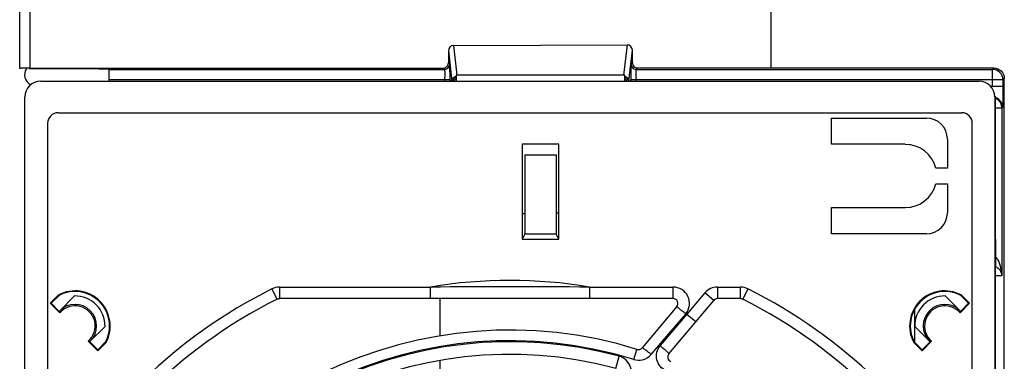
# Model space of a CAD drawing. Header units: inches. Extents: x 0 to 82.7, y 0 to 58.5.
# Tile 54 of 60: x 32.1 to 35.8, y 48 to 49.3. Entities that reach past the tile are written whole.
import ezdxf

# ---------------------------------------------------------------- set-up
doc = ezdxf.new("R2010")
doc.units = ezdxf.units.IN
doc.header["$LTSCALE"] = 4.547244
doc.header["$MEASUREMENT"] = 0
doc.layers.get('0').update_dxf_attribs({"linetype": 'CONTINUOUS'})

msp = doc.modelspace()

# ---------------------------------------------------------------- linework, layer by layer
at = {"color": 7, "linetype": 'CONTINUOUS'}
for p, q in [((34.9112, 52.9739), (34.9112, 49.0864)), ((32.1061, 49.084), (32.1061, 52.9014)), ((32.1444, 52.3144), (32.1444, 49.0857)), ((33.7268, 49.17), (34.3746, 49.1725)), ((33.7397, 49.0592), (33.7268, 49.17)), ((34.3746, 49.1725), (34.3614, 49.0596)), ((33.7072, 49.1501), (33.7072, 49.1057)), ((33.7072, 49.1501), (33.7204, 49.037)), ((34.3808, 49.037), (34.3942, 49.1528)), ((34.3942, 49.106), (34.3942, 49.1528)), ((33.7122, 49.1007), (33.7072, 49.1057)), ((33.7123, 49.1), (33.7122, 49.1007)), ((34.3942, 49.106), (34.389, 49.1007)), ((32.402, 49.0828), (32.1409, 49.0829)), ((32.1444, 49.0853), (33.6875, 49.086)), ((32.4407, 49.0369), (32.4407, 49.081)), ((32.4407, 49.081), (33.6925, 49.081)), ((33.6875, 49.086), (33.6925, 49.081)), ((33.7131, 49.0571), (33.7129, 49.0831)), ((33.736, 49.0591), (33.736, 49.037)), ((34.3614, 49.0592), (33.7397, 49.0592)), ((34.3659, 49.037), (34.3659, 49.059)), ((34.4086, 49.081), (34.4139, 49.0863)), ((34.4086, 49.081), (35.7384, 49.081)), ((34.4139, 49.0863), (35.7437, 49.0863)), ((35.7437, 49.0863), (35.7384, 49.081)), ((35.7384, 49.0176), (35.7384, 49.081)), ((32.1848, 49.0369), (35.6888, 49.0369)), ((33.7132, 49.0417), (32.4407, 49.0417)), ((33.6935, 49.0369), (33.6935, 49.0417)), ((33.7132, 49.0417), (33.7132, 49.0369)), ((34.3879, 49.0369), (34.3879, 49.0417)), ((35.7778, 49.0417), (34.3879, 49.0417)), ((34.4076, 49.0417), (34.4076, 49.0369)), ((35.7322, 49.0176), (35.7778, 49.0176)), ((35.7778, 49.0417), (35.783, 49.0469)), ((35.7778, 49.0417), (35.7778, 49.0176)), ((35.783, 44.4677), (35.783, 49.0469)), ((32.1258, 44.529), (32.1258, 48.9778)), ((35.7478, 48.9778), (35.7478, 44.529)), ((35.7504, 48.4463), (35.7504, 48.9727)), ((32.2498, 48.9188), (35.6238, 48.9188)), ((35.7737, 48.9361), (35.7504, 48.9361)), ((35.7764, 48.9389), (35.7737, 48.9361)), ((35.7737, 48.9361), (35.7737, 48.3093)), ((32.2104, 48.8794), (32.2104, 44.6274)), ((35.1376, 48.8007), (35.1376, 48.8991)), ((35.1376, 48.8991), (35.4919, 48.8991)), ((35.6632, 44.6274), (35.6632, 48.8794)), ((33.9821, 48.8007), (33.9821, 48.4463)), ((34.1199, 48.8007), (33.9821, 48.8007)), ((34.1199, 48.4463), (34.1199, 48.8007)), ((35.4132, 48.8007), (35.1376, 48.8007)), ((35.5706, 48.8203), (35.5706, 48.7121)), ((33.9919, 48.7613), (33.9919, 48.466)), ((33.9919, 48.7613), (34.11, 48.7613)), ((34.11, 48.7613), (34.11, 48.466)), ((35.5706, 48.7121), (35.5275, 48.7121)), ((35.5275, 48.653), (35.5706, 48.653)), ((35.5706, 48.653), (35.5706, 48.5447)), ((33.9821, 48.5423), (33.9919, 48.5425)), ((34.11, 48.5446), (34.1199, 48.5447)), ((35.1376, 48.466), (35.1376, 48.5644)), ((35.1376, 48.5644), (35.4132, 48.5644)), ((33.9919, 48.466), (34.11, 48.466)), ((35.4919, 48.466), (35.1376, 48.466)), ((33.9821, 48.4463), (34.1199, 48.4463)), ((35.7516, 48.3479), (35.7516, 48.4463)), ((35.7504, 44.6471), (35.7504, 48.3479)), ((35.7504, 48.3479), (35.7504, 48.3479)), ((35.7737, 48.3093), (35.7504, 48.3093)), ((33.0676, 48.2219), (33.0481, 48.2606)), ((33.0758, 48.2672), (33.0758, 48.2239)), ((33.0758, 48.2672), (33.6402, 48.2672)), ((33.6402, 48.2239), (33.6402, 48.2672)), ((34.2334, 48.2672), (34.2334, 48.2239)), ((34.2334, 48.2672), (34.546, 48.2672)), ((34.546, 48.2239), (34.546, 48.2672)), ((34.6645, 48.2452), (34.5978, 48.1657)), ((34.6977, 48.2174), (34.6645, 48.2452)), ((34.7116, 48.2672), (34.7116, 48.2239)), ((34.7116, 48.2672), (34.7978, 48.2672)), ((34.7978, 48.2239), (34.7978, 48.2672)), ((34.8255, 48.2606), (34.806, 48.2219)), ((32.2516, 48.2377), (32.2204, 48.2064)), ((32.2204, 48.2064), (32.2558, 48.171)), ((32.2238, 48.2064), (32.2531, 48.2357)), ((32.2527, 48.1775), (32.2238, 48.2064)), ((32.2516, 48.2377), (32.2531, 48.2357)), ((32.2557, 48.1786), (32.3111, 48.234)), ((33.0676, 48.2219), (33.0758, 48.2239)), ((34.546, 48.2239), (33.0758, 48.2239)), ((33.6769, 48.0839), (33.6769, 48.2239)), ((34.5303, 48.0179), (34.6977, 48.2174)), ((34.7978, 48.2239), (34.7116, 48.2239)), ((34.7978, 48.2239), (34.806, 48.2219)), ((35.5625, 48.234), (35.6179, 48.1786)), ((35.6177, 48.171), (35.6532, 48.2064)), ((35.6219, 48.2377), (35.6205, 48.2357)), ((35.6205, 48.2357), (35.6498, 48.2064)), ((35.6498, 48.2064), (35.6209, 48.1775)), ((35.6532, 48.2064), (35.6219, 48.2377)), ((32.2527, 48.1775), (32.2557, 48.1786)), ((34.5599, 48.194), (34.4305, 48.0399)), ((35.4486, 48.0618), (35.4486, 48.1845)), ((35.6179, 48.1786), (35.6209, 48.1775)), ((34.5978, 48.1657), (34.498, 48.0481)), ((34.5066, 48.0643), (34.5931, 48.1662)), ((34.5978, 48.1657), (34.5939, 48.1672)), ((34.5978, 48.1657), (34.6309, 48.1379)), ((32.425, 48.1196), (32.3698, 48.0644)), ((35.5037, 48.0644), (35.4486, 48.1196)), ((32.3622, 48.0646), (32.3977, 48.0291)), ((32.3688, 48.0614), (32.3698, 48.0644)), ((32.3977, 48.0325), (32.3688, 48.0614)), ((32.427, 48.0618), (32.3977, 48.0325)), ((32.3977, 48.0291), (32.4289, 48.0604)), ((32.4289, 48.0604), (32.427, 48.0618)), ((33.9368, 48.0663), (33.9368, 48.0624)), ((34.4647, 48.015), (34.5066, 48.0643)), ((35.4446, 48.0604), (35.4466, 48.0618)), ((35.4446, 48.0604), (35.4759, 48.0291)), ((35.4759, 48.0325), (35.4466, 48.0618)), ((35.4759, 48.0291), (35.5113, 48.0646)), ((35.5048, 48.0614), (35.4759, 48.0325)), ((35.5037, 48.0644), (35.5048, 48.0614)), ((32.3977, 48.0291), (32.3977, 48.0325)), ((34.3996, 47.9964), (34.4112, 48.0342)), ((35.4759, 48.0291), (35.4759, 48.0325)), ((33.6769, 47.9463), (33.6769, 47.9926)), ((34.3322, 47.9628), (34.3444, 48.0084))]:
    msp.add_line(p, q, dxfattribs=at)
for centre, radius, start, end in [((33.6925, 49.1007), 0.0197, 270.0011, 359.9986), ((32.7163, 49.0661), 0.9967, 0.9727, 1.2613), ((35.3848, 49.0661), 0.9967, 178.7387, 179.0273), ((34.4086, 49.1007), 0.0197, 180.0014, 269.9989), ((32.1651, 49.0605), 0.0409, 146.7911, 244.6163), ((32.2366, 49.0417), 1.4569, 359.9978, 0.3941), ((30.4406, 49.0418), 3.2726, 359.9984, 0.2687), ((36.2019, 49.0527), 1.8139, 179.041, 179.6368), ((37.4216, 49.0427), 3.0337, 179.5931, 179.8689), ((35.8645, 49.0417), 1.4569, 179.6059, 180.0022), ((35.7384, 49.0417), 0.0394, 0.0189, 89.9789), ((37.7176, 49.0417), 3.3297, 179.8635, 179.9999), ((35.6916, 48.9726), 0.0587, 0.0216, 7.5603), ((35.7371, 48.9389), 0.0394, 0.0222, 70.5044), ((35.7349, 48.9361), 0.0388, 0.0244, 30.0394), ((32.2498, 48.8794), 0.0394, 90, 180), ((35.6238, 48.8794), 0.0394, 0, 90), ((35.4919, 48.8203), 0.0787, 0, 90), ((35.4132, 48.6825), 0.1181, 14.4775, 90), ((35.4132, 48.6825), 0.1181, 270, 345.5225), ((35.4919, 48.5447), 0.0787, 270, 360), ((33.9722, 48.466), 0.0197, 300.0046, 360), ((34.1297, 48.466), 0.0197, 180, 239.9832), ((35.7331, 48.3075), 0.0407, 24.3721, 29.1078), ((33.9368, 46.4975), 1.7944, 80.4858, 99.5142), ((33.9368, 46.4975), 1.9744, 116.75, 150.9713), ((32.3128, 48.1215), 0.1313, 332.2511, 117.7489), ((32.3128, 48.1215), 0.1289, 332.4125, 117.5875), ((33.0758, 48.2057), 0.0615, 90, 116.75), ((33.9368, -59.4522), 107.7198, 89.842243, 90.157757), ((34.546, 48.2057), 0.0615, 321.2489, 90), ((34.7116, 48.2057), 0.0615, 90, 140), ((34.7978, 48.2057), 0.0615, 63.25, 90), ((33.9368, 46.4975), 1.9744, 29.0287, 63.25), ((35.5608, 48.1215), 0.1313, 62.2511, 207.7489), ((35.5608, 48.1215), 0.1289, 62.4125, 207.5875), ((33.9368, 46.4975), 1.9311, 116.75, 153.25), ((32.3128, 48.1215), 0.1122, 359.0034, 90.849), ((33.0758, 48.2057), 0.0182, 90, 116.75), ((34.546, 48.2057), 0.0182, 320, 90), ((34.7116, 48.2057), 0.0182, 90, 140), ((34.7978, 48.2057), 0.0182, 63.25, 90), ((33.9368, 46.4975), 1.9311, 26.75, 63.25), ((35.5608, 48.1215), 0.1122, 89.151, 180.9966), ((32.3128, 48.1215), 0.0807, 315, 135), ((32.4726, 48.1785), 0.2169, 179.983, 181.9945), ((32.3128, 48.1215), 0.0754, 310.9766, 139.0234), ((35.5608, 48.1215), 0.0807, 45, 225), ((35.5608, 48.1215), 0.0754, 40.9766, 229.0234), ((35.4009, 48.1785), 0.2169, 358.0055, 0.017), ((33.9368, 46.4975), 1.6083, 72.8416, 158.0693), ((32.3698, 48.2814), 0.2169, 268.0055, 270.017), ((33.9368, 46.4975), 1.5649, 74.8993, 159.6577), ((33.9368, 46.4975), 1.5687, 72.8414, 158.0688), ((35.5038, 48.2814), 0.2169, 269.983, 271.9945), ((34.4166, 48.0516), 0.0182, 252.8416, 320), ((33.9368, 46.4975), 1.5177, 74.8998, 159.6585), ((34.5442, 48.0062), 0.0182, 140, 248.0693)]:
    msp.add_arc(centre, radius, start, end, dxfattribs=at)
for centre, major_axis, ratio, start_param, end_param in [((33.7269, 49.1501), (0.0011, 0.0199), 0.988565, 0.059632, 1.627839), ((34.3745, 49.1526), (0.0054, 0.0192), 0.987711, -1.291943, 0.276265), ((33.7381, 49.0539), (0.0198, 0.0005), 0.264497, 1.480618, 1.669899), ((34.363, 49.0539), (0.0198, -0.0005), 0.264497, 1.431521, 1.660975), ((32.1848, 48.9778), (-0.021, 0.0552), 0.999542, -0.36313, 1.207391), ((35.6888, 48.9778), (0.021, 0.0552), 0.999542, -1.20739, 0.363129)]:
    msp.add_ellipse(centre, major_axis=major_axis, ratio=ratio, start_param=start_param, end_param=end_param, dxfattribs=at)
for points, knots in [([(33.6866, 49.0857), (33.6918, 49.0857), (33.7026, 49.0897), (33.7072, 49.1005), (33.7072, 49.1057)], [0, 0, 0, 0, 0.501228, 1, 1, 1, 1]), ([(33.7128, 49.0881), (33.7128, 49.0895), (33.7126, 49.0935), (33.7126, 49.0975), (33.7123, 49.1)], [0, 0, 0, 0, 0.359211, 1, 1, 1, 1]), ([(34.389, 49.1007), (34.3882, 49.0999), (34.3893, 49.0949), (34.3884, 49.0912), (34.3883, 49.0881)], [0, 0, 0, 0, 0.270853, 1, 1, 1, 1]), ([(34.3942, 49.106), (34.3942, 49.101), (34.3983, 49.0906), (34.4087, 49.0864), (34.4137, 49.0864)], [0, 0, 0, 0, 0.500412, 1, 1, 1, 1]), ([(32.1444, 49.0853), (32.1395, 49.0853), (32.1305, 49.0852), (32.1197, 49.0852), (32.113, 49.0849), (32.1092, 49.085), (32.1076, 49.0845), (32.1061, 49.0848), (32.1061, 49.0846)], [0, 0, 0, 0, 0.384459, 0.708366, 0.832076, 0.924037, 0.980574, 1, 1, 1, 1]), ([(32.402, 49.0828), (32.407, 49.0828), (32.4161, 49.0827), (32.4269, 49.0827), (32.4337, 49.0824), (32.4375, 49.0825), (32.4392, 49.082), (32.4407, 49.0823), (32.4407, 49.0821)], [0, 0, 0, 0, 0.383836, 0.707867, 0.831749, 0.923879, 0.980533, 1, 1, 1, 1]), ([(33.6925, 49.081), (33.6931, 49.0806), (33.6924, 49.0771), (33.6935, 49.0718), (33.6932, 49.0625), (33.6934, 49.0556), (33.6935, 49.0517)], [0, 0, 0, 0, 0.077911, 0.286629, 0.604658, 1, 1, 1, 1]), ([(34.4077, 49.0517), (34.4077, 49.0552), (34.408, 49.0648), (34.4074, 49.0746), (34.4085, 49.0806)], [0, 0, 0, 0, 0.364025, 1, 1, 1, 1]), ([(35.7433, 49.0864), (35.7534, 49.0864), (35.7745, 49.0781), (35.783, 49.057), (35.783, 49.0469)], [0, 0, 0, 0, 0.500175, 1, 1, 1, 1]), ([(35.7778, 49.0176), (35.7778, 49.0077), (35.7777, 48.9893), (35.7776, 48.9676), (35.7771, 48.9535), (35.7772, 48.946), (35.7765, 48.9418), (35.7769, 48.9393), (35.7764, 48.9389)], [0, 0, 0, 0, 0.378562, 0.700755, 0.825117, 0.918642, 0.977556, 1, 1, 1, 1]), ([(35.7505, 48.3444), (35.7527, 48.3433), (35.7599, 48.339), (35.7657, 48.3325), (35.7686, 48.3273)], [0, 0, 0, 0, 0.295556, 1, 1, 1, 1]), ([(34.5939, 48.1672), (34.5891, 48.17), (34.5809, 48.176), (34.5717, 48.184), (34.566, 48.189), (34.5624, 48.1916), (34.5615, 48.1931), (34.5597, 48.1939), (34.5599, 48.194)], [0, 0, 0, 0, 0.382107, 0.706625, 0.83113, 0.923827, 0.980731, 1, 1, 1, 1]), ([(34.431, 48.0399), (34.4332, 48.0395), (34.4387, 48.0351), (34.4442, 48.0314), (34.4478, 48.0286)], [0, 0, 0, 0, 0.32715, 1, 1, 1, 1]), ([(34.52, 47.9539), (34.5037, 47.9616), (34.4759, 47.9931), (34.4864, 48.0343), (34.498, 48.0481)], [0, 0, 0, 0, 0.500928, 1, 1, 1, 1]), ([(34.498, 48.0481), (34.5023, 48.0445), (34.5098, 48.0378), (34.5212, 48.0285), (34.5254, 48.0226), (34.5311, 48.0188), (34.5303, 48.0179)], [0, 0, 0, 0, 0.379809, 0.703494, 0.921083, 1, 1, 1, 1]), ([(34.3761, 47.9108), (34.3825, 47.9186), (34.392, 47.9374), (34.3897, 47.9689), (34.3728, 47.9956), (34.3542, 48.0055), (34.3445, 48.0084)], [0, 0, 0, 0, 0.249106, 0.498712, 0.74909, 1, 1, 1, 1])]:
    msp.add_open_spline(points, degree=3, knots=knots, dxfattribs=at)
for points in [[(33.7204, 49.037), (33.7204, 49.0444), (33.7261, 49.0526), (33.7331, 49.0552)], [(33.736, 49.0516), (33.7294, 49.0498), (33.7233, 49.0435), (33.7218, 49.0369)], [(34.3659, 49.0559), (34.3729, 49.0541), (34.3794, 49.0471), (34.3805, 49.04)], [(33.736, 49.0462), (33.7321, 49.0443), (33.7288, 49.0408), (33.727, 49.0369)], [(34.3739, 49.0369), (34.3722, 49.0404), (34.3693, 49.0435), (34.3659, 49.0455)], [(34.3793, 49.0369), (34.3781, 49.0425), (34.3737, 49.0478), (34.3686, 49.0503)], [(35.7504, 48.972), (35.7578, 48.9687), (35.7643, 48.9628), (35.7684, 48.9558)], [(35.7609, 48.3663), (35.7584, 48.3709), (35.7554, 48.3754), (35.7516, 48.3792)], [(35.7737, 48.3091), (35.7735, 48.3286), (35.7701, 48.3491), (35.7609, 48.3663)], [(35.7701, 48.3243), (35.7722, 48.3196), (35.7735, 48.3143), (35.7737, 48.3091)], [(34.4478, 48.0286), (34.4536, 48.0242), (34.4592, 48.0197), (34.4647, 48.015)], [(34.3996, 47.9964), (34.4098, 47.9935), (34.4209, 47.9928), (34.4313, 47.995)], [(34.4313, 47.995), (34.444, 47.9978), (34.4562, 48.0052), (34.4647, 48.015)]]:
    msp.add_open_spline(points, degree=3, dxfattribs=at)

doc.saveas('drawing.dxf')
